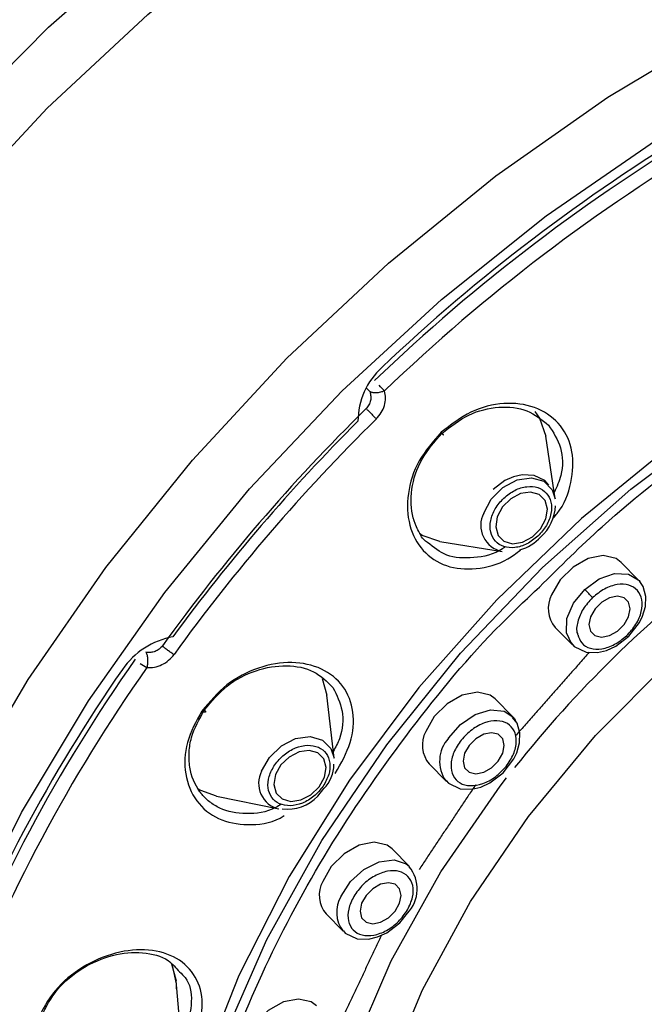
# Model space of a CAD drawing. Header units: millimetres. Extents: x 4906.17 to 4907.31, y 4759.5 to 4761.8.
# Tile 24 of 39: x 4906.7342 to 4906.7497, y 4760.6837 to 4760.7082. Entities that reach past the tile are written whole.
import ezdxf

# ---------------------------------------------------------------- set-up
doc = ezdxf.new("R2010")
doc.units = ezdxf.units.MM
doc.layers.add('SANINDUSA', color=3, linetype='Continuous')

msp = doc.modelspace()

# ---------------------------------------------------------------- linework, layer by layer
at = {"layer": 'SANINDUSA'}
for p, q in [((4906.742924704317, 4760.698966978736), (4906.742842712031, 4760.699050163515)), ((4906.747532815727, 4760.696306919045), (4906.747294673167, 4760.697858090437)), ((4906.744665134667, 4760.695244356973), (4906.746214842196, 4760.694996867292)), ((4906.749595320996, 4760.694289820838), (4906.74916631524, 4760.69472506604)), ((4906.749711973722, 4760.694124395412), (4906.749628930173, 4760.694252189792)), ((4906.747528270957, 4760.693110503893), (4906.747957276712, 4760.692675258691)), ((4906.741739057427, 4760.691837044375), (4906.74185480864, 4760.691426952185)), ((4906.742037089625, 4760.689858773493), (4906.74185480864, 4760.691426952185)), ((4906.746479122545, 4760.690886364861), (4906.746039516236, 4760.691332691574)), ((4906.744401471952, 4760.689718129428), (4906.744830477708, 4760.689282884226)), ((4906.741635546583, 4760.688919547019), (4906.741785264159, 4760.689105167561)), ((4906.744830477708, 4760.689282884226), (4906.744816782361, 4760.689297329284)), ((4906.739118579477, 4760.688913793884), (4906.740665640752, 4760.68859913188)), ((4906.743907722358, 4760.687172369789), (4906.743479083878, 4760.687607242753)), ((4906.741841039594, 4760.685992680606), (4906.742265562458, 4760.685562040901)), ((4906.743674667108, 4760.685770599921), (4906.743857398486, 4760.686008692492)), ((4906.7380020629, 4760.684752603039), (4906.738113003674, 4760.684331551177)), ((4906.738257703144, 4760.682727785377), (4906.738113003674, 4760.684331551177))]:
    msp.add_line(p, q, dxfattribs=at)
at = {"layer": 'SANINDUSA', "flags": 128}
for points in [[(4906.722601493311, 4760.677883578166), (4906.722564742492, 4760.678354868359), (4906.722541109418, 4760.681022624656), (4906.722819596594, 4760.683793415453), (4906.723397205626, 4760.686637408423), (4906.724267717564, 4760.689523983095), (4906.725421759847, 4760.692422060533), (4906.726846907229, 4760.695300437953), (4906.728527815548, 4760.698128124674), (4906.730446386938, 4760.700874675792), (4906.73258196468, 4760.703510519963), (4906.734911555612, 4760.706007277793), (4906.737410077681, 4760.708338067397), (4906.740050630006, 4760.710477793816), (4906.742804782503, 4760.712403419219), (4906.745642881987, 4760.714094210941), (4906.74853437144, 4760.715531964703), (4906.751448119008, 4760.716701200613), (4906.754352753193, 4760.717589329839), (4906.757217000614, 4760.718186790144), (4906.760010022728, 4760.71848714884), (4906.762701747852, 4760.718487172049), (4906.76351633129, 4760.718425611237)], [(4906.722595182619, 4760.6744448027), (4906.722327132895, 4760.675291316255), (4906.721795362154, 4760.677735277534), (4906.721567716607, 4760.680331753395), (4906.721646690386, 4760.683052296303), (4906.722031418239, 4760.685867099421), (4906.722717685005, 4760.688745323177), (4906.723697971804, 4760.691655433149), (4906.724961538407, 4760.694565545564), (4906.726494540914, 4760.69744377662), (4906.728280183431, 4760.700258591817), (4906.730298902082, 4760.70297915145), (4906.732528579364, 4760.705575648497), (4906.734944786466, 4760.708019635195), (4906.737521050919, 4760.710284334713)], [(4906.730167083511, 4760.683110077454), (4906.731319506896, 4760.686041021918), (4906.732747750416, 4760.688953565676), (4906.734436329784, 4760.691816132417), (4906.736366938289, 4760.694597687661), (4906.738518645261, 4760.697268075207), (4906.740868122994, 4760.699798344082), (4906.743389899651, 4760.702161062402), (4906.746056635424, 4760.704330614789), (4906.748839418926, 4760.706283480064), (4906.751708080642, 4760.707998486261), (4906.754631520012, 4760.709457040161)], [(4906.734273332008, 4760.688515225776), (4906.735935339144, 4760.691285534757), (4906.737831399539, 4760.69397381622), (4906.739940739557, 4760.696550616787), (4906.742240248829, 4760.698987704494), (4906.74470473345, 4760.701258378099), (4906.747307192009, 4760.703337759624), (4906.750019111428, 4760.705203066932), (4906.752810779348, 4760.706833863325), (4906.755651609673, 4760.708212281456)], [(4906.743091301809, 4760.664581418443), (4906.742801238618, 4760.664768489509), (4906.741266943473, 4760.666007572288), (4906.739988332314, 4760.667503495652), (4906.738984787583, 4760.669233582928), (4906.738271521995, 4760.671171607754), (4906.737859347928, 4760.673288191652), (4906.737754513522, 4760.675551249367), (4906.737958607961, 4760.67792647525), (4906.738468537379, 4760.680377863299), (4906.739276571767, 4760.682868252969), (4906.740370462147, 4760.685359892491), (4906.741733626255, 4760.68781501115), (4906.743345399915, 4760.69019639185), (4906.745181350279, 4760.692467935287), (4906.747213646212, 4760.694595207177), (4906.749411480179, 4760.696545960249), (4906.751741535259, 4760.698290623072), (4906.754168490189, 4760.699802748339), (4906.756655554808, 4760.701059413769), (4906.759165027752, 4760.702041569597), (4906.761658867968, 4760.702734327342)], [(4906.760201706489, 4760.702629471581), (4906.757715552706, 4760.701778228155), (4906.755234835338, 4760.700653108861), (4906.752795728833, 4760.699270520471), (4906.750433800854, 4760.697650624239), (4906.748183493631, 4760.695817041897), (4906.746077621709, 4760.693796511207), (4906.744146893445, 4760.691618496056), (4906.742419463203, 4760.689314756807), (4906.740920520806, 4760.686918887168), (4906.73967192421, 4760.684465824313), (4906.738691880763, 4760.681991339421)], [(4906.747022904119, 4760.698475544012), (4906.747142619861, 4760.698303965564), (4906.747294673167, 4760.697858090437)], [(4906.747375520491, 4760.696639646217), (4906.747273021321, 4760.696759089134), (4906.747008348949, 4760.696884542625), (4906.74671094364, 4760.696901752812), (4906.746495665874, 4760.696854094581), (4906.74627721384, 4760.696756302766), (4906.745992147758, 4760.696538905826)], [(4906.745753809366, 4760.695947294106), (4906.745941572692, 4760.696296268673), (4906.746232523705, 4760.696586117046), (4906.746582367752, 4760.696772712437), (4906.746937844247, 4760.69682764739), (4906.747244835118, 4760.696742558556), (4906.747456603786, 4760.69653039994), (4906.747532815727, 4760.696306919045)], [(4906.746090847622, 4760.695857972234), (4906.7460518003, 4760.695610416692), (4906.746110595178, 4760.695396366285), (4906.746258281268, 4760.695248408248), (4906.746472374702, 4760.695189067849), (4906.746720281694, 4760.695227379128), (4906.746964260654, 4760.695357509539), (4906.747167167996, 4760.695559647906), (4906.747298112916, 4760.695803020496), (4906.747337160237, 4760.696050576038), (4906.74727836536, 4760.696264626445), (4906.74713067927, 4760.696412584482), (4906.746916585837, 4760.696471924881), (4906.746668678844, 4760.696433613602), (4906.746424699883, 4760.696303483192), (4906.746221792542, 4760.696101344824), (4906.746090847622, 4760.695857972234)], [(4906.744665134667, 4760.695244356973), (4906.744224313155, 4760.6953967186), (4906.744156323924, 4760.695438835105)], [(4906.74916631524, 4760.69472506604), (4906.749041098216, 4760.694818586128), (4906.748723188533, 4760.694892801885), (4906.748348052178, 4760.694818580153), (4906.747972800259, 4760.69460722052), (4906.747654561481, 4760.694290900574), (4906.747441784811, 4760.693917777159)], [(4906.748264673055, 4760.694055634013), (4906.74862367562, 4760.694313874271), (4906.74900591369, 4760.694445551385), (4906.749353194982, 4760.69443061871), (4906.749595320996, 4760.694289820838)], [(4906.749595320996, 4760.694289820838), (4906.749612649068, 4760.694271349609), (4906.749628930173, 4760.694252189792)], [(4906.760573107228, 4760.668252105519), (4906.758341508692, 4760.667297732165), (4906.756115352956, 4760.666625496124), (4906.753936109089, 4760.66624791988), (4906.751844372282, 4760.666172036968), (4906.749879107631, 4760.666399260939), (4906.748076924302, 4760.666925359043), (4906.746471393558, 4760.667740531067), (4906.745092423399, 4760.668829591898), (4906.74396570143, 4760.670172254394), (4906.743112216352, 4760.671743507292), (4906.742547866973, 4760.673514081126), (4906.742283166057, 4760.675450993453), (4906.74232304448, 4760.677518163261), (4906.742666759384, 4760.67967708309), (4906.743307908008, 4760.681887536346), (4906.744234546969, 4760.684108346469), (4906.745429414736, 4760.686298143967), (4906.746870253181, 4760.688416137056), (4906.748530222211, 4760.690422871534), (4906.750378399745, 4760.692280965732), (4906.752380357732, 4760.693955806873)], [(4906.747957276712, 4760.692675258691), (4906.747939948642, 4760.692693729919), (4906.747807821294, 4760.692973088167), (4906.747823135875, 4760.693330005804), (4906.74798356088, 4760.693710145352), (4906.748264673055, 4760.694055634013)], [(4906.74936189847, 4760.692888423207), (4906.749628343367, 4760.693235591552), (4906.74970096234, 4760.693385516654), (4906.749772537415, 4760.693632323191), (4906.749781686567, 4760.69387940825), (4906.749713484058, 4760.694122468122), (4906.749711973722, 4760.694124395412)], [(4906.748408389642, 4760.693376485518), (4906.748369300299, 4760.693181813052), (4906.748408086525, 4760.693016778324), (4906.748518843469, 4760.692906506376), (4906.748684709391, 4760.692867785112), (4906.748880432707, 4760.692906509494), (4906.749076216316, 4760.693016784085), (4906.74924225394, 4760.693181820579), (4906.749353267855, 4760.693376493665), (4906.749392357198, 4760.693571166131), (4906.749353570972, 4760.693736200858), (4906.749242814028, 4760.693846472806), (4906.749076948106, 4760.69388519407), (4906.74888122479, 4760.693846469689), (4906.74868544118, 4760.693736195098), (4906.748519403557, 4760.693571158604), (4906.748408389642, 4760.693376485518)], [(4906.747928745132, 4760.692728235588), (4906.748003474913, 4760.692632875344), (4906.748296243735, 4760.692494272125), (4906.748582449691, 4760.69248443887), (4906.748807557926, 4760.692537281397), (4906.74903419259, 4760.69263990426), (4906.74936189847, 4760.692888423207)], [(4906.746039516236, 4760.691332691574), (4906.745914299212, 4760.691426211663), (4906.745596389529, 4760.691500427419), (4906.745221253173, 4760.691426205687), (4906.744846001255, 4760.691214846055), (4906.744527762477, 4760.690898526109), (4906.744314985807, 4760.690525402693)], [(4906.744882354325, 4760.690358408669), (4906.745174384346, 4760.69069671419), (4906.745538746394, 4760.69094267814), (4906.745919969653, 4760.691058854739), (4906.746260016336, 4760.691027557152), (4906.746479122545, 4760.690886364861)], [(4906.746235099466, 4760.689496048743), (4906.746501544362, 4760.689843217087), (4906.746574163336, 4760.689993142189), (4906.746645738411, 4760.690239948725), (4906.746654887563, 4760.690487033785), (4906.746586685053, 4760.690730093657), (4906.74647284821, 4760.690875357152)], [(4906.746479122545, 4760.690886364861), (4906.746507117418, 4760.690853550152), (4906.746544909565, 4760.69079837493)], [(4906.740238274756, 4760.689538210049), (4906.740431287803, 4760.689881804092), (4906.740727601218, 4760.690166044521), (4906.741082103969, 4760.690347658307), (4906.741440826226, 4760.690398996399), (4906.741749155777, 4760.690312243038), (4906.741960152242, 4760.690100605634), (4906.742037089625, 4760.689858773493)], [(4906.745281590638, 4760.689984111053), (4906.745242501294, 4760.689789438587), (4906.745281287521, 4760.689624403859), (4906.745392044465, 4760.689514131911), (4906.745557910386, 4760.689475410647), (4906.745753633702, 4760.689514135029), (4906.745949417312, 4760.68962440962), (4906.746115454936, 4760.689789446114), (4906.74622646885, 4760.6899841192), (4906.746265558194, 4760.690178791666), (4906.746226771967, 4760.690343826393), (4906.746116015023, 4760.690454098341), (4906.745950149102, 4760.690492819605), (4906.745754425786, 4760.690454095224), (4906.745558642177, 4760.690343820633), (4906.745392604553, 4760.690178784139), (4906.745281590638, 4760.689984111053)], [(4906.740582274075, 4760.689452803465), (4906.740540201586, 4760.689208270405), (4906.740597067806, 4760.688996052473), (4906.740744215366, 4760.688848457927), (4906.740959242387, 4760.688787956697), (4906.741209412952, 4760.688823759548), (4906.741456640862, 4760.68895041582), (4906.741663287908, 4760.689148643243), (4906.74179789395, 4760.689388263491), (4906.741839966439, 4760.689632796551), (4906.74178310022, 4760.689845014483), (4906.741635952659, 4760.689992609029), (4906.741420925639, 4760.690053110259), (4906.741170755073, 4760.690017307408), (4906.740923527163, 4760.689890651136), (4906.740716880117, 4760.689692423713), (4906.740582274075, 4760.689452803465)], [(4906.741447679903, 4760.67441598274), (4906.741305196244, 4760.676031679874), (4906.741401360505, 4760.678142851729), (4906.741797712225, 4760.68033819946), (4906.742487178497, 4760.682578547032), (4906.743457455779, 4760.684823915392), (4906.74469122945, 4760.687034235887), (4906.746166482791, 4760.689170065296), (4906.746322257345, 4760.689372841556)], [(4906.744822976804, 4760.68930902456), (4906.744876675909, 4760.689240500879), (4906.745169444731, 4760.689101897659), (4906.745455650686, 4760.689092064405), (4906.745680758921, 4760.689144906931), (4906.745907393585, 4760.689247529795), (4906.746235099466, 4760.689496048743)], [(4906.739118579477, 4760.688913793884), (4906.73872921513, 4760.689058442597), (4906.738656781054, 4760.689103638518)], [(4906.761785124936, 4760.660763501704), (4906.758944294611, 4760.659385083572), (4906.756085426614, 4760.65827414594), (4906.7532398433, 4760.657442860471), (4906.750438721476, 4760.656900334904), (4906.747712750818, 4760.656652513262), (4906.745091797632, 4760.656702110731), (4906.742604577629, 4760.657048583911), (4906.740278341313, 4760.657688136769), (4906.738138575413, 4760.658613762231), (4906.736208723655, 4760.659815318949), (4906.734509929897, 4760.661279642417), (4906.73306080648, 4760.662990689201), (4906.731877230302, 4760.664929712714), (4906.730972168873, 4760.667075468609), (4906.730355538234, 4760.669404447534), (4906.73003409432, 4760.671891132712), (4906.730011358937, 4760.674508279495), (4906.73028758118, 4760.677227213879), (4906.730859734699, 4760.680018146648), (4906.731721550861, 4760.682850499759), (4906.732863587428, 4760.685693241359), (4906.734273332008, 4760.688515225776)], [(4906.743479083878, 4760.687607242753), (4906.743353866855, 4760.687700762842), (4906.743035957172, 4760.687774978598), (4906.742660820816, 4760.687700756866), (4906.742285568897, 4760.687489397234), (4906.741967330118, 4760.687173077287), (4906.741754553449, 4760.686799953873)], [(4906.742211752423, 4760.686432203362), (4906.742446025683, 4760.686799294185), (4906.742778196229, 4760.687100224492), (4906.743157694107, 4760.68728918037), (4906.743526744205, 4760.687337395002), (4906.743829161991, 4760.687237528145), (4906.743907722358, 4760.687172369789)], [(4906.74272115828, 4760.686258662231), (4906.742682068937, 4760.686063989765), (4906.742720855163, 4760.685898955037), (4906.742831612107, 4760.685788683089), (4906.742997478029, 4760.685749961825), (4906.743193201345, 4760.685788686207), (4906.743388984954, 4760.685898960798), (4906.743555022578, 4760.686063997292), (4906.743666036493, 4760.686258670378), (4906.743705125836, 4760.686453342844), (4906.74366633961, 4760.686618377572), (4906.743555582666, 4760.68672864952), (4906.743389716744, 4760.686767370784), (4906.743193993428, 4760.686728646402), (4906.742998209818, 4760.686618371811), (4906.742832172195, 4760.686453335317), (4906.74272115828, 4760.686258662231)], [(4906.742273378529, 4760.685569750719), (4906.742316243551, 4760.685515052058), (4906.742609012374, 4760.685376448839), (4906.742895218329, 4760.685366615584), (4906.743120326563, 4760.68541945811), (4906.743346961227, 4760.685522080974), (4906.743674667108, 4760.685770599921)], [(4906.738010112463, 4760.684751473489), (4906.73811546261, 4760.68425250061), (4906.738113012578, 4760.684130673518)], [(4906.741596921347, 4760.683711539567), (4906.741471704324, 4760.683805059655), (4906.741153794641, 4760.683879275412), (4906.740778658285, 4760.68380505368), (4906.740403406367, 4760.683593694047), (4906.740085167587, 4760.683277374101), (4906.739872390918, 4760.682904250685)]]:
    msp.add_lwpolyline(points, dxfattribs=at)
at = {"layer": 'SANINDUSA'}
for centre, radius, start, end in [((4906.774621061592, 4760.666363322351), 0.04558651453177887, 120.6896962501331, 133.845578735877), ((4906.774816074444, 4760.666170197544), 0.04597474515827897, 121.127590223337, 133.4076847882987), ((4906.774653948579, 4760.666329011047), 0.04527780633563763, 120.6896962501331, 133.845578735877), ((4906.744480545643, 4760.698210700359), 0.001851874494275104, 132.7740481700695, 179.4027106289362), ((4906.730980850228, 4760.687415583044), 0.01689141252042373, 43.22438749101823, 43.87955807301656), ((4906.774984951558, 4760.665817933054), 0.04587707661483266, 134.4902399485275, 144.2027291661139), ((4906.77510590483, 4760.665693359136), 0.04597170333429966, 134.9475520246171, 143.7454170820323), ((4906.775012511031, 4760.66579022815), 0.04555616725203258, 134.4902399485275, 144.2027291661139), ((4906.746341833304, 4760.695645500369), 0.0006609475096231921, 152.8315742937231, 258.9225970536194), ((4906.746462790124, 4760.69616197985), 0.001072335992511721, 311.1876084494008, 358.4778784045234), ((4906.746363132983, 4760.69608462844), 0.00108707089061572, 285.5886558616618, 317.8401841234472), ((4906.769680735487, 4760.671235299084), 0.02957364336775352, 127.3006038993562, 141.5422149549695), ((4906.743472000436, 4760.68935356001), 0.006714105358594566, 42.04298304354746, 44.45330179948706), ((4906.748083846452, 4760.693578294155), 0.0007262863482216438, 152.1328471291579, 220.0971188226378), ((4906.738406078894, 4760.690931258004), 0.001983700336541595, 100.7977464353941, 145.1125478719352), ((4906.749092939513, 4760.692694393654), 0.0002964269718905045, 34.84463216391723, 44.74491093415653), ((4906.769896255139, 4760.66918284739), 0.04013662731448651, 144.7968356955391, 159.121877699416), ((4906.770045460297, 4760.669008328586), 0.04047609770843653, 145.2736088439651, 158.6451045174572), ((4906.769961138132, 4760.669129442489), 0.03986482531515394, 144.7968356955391, 159.121877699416), ((4906.738053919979, 4760.693327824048), 0.001387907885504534, 233.2677208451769, 241.2837452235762), ((4906.744957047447, 4760.69018591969), 0.0007262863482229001, 152.1328471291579, 220.0971188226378), ((4906.745502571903, 4760.689787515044), 0.0008429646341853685, 137.3712652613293, 215.556266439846), ((4906.74117145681, 4760.68970975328), 0.0008615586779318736, 315.4336452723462, 0.00460622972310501), ((4906.740814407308, 4760.689233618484), 0.0006516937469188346, 152.1353467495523, 256.8043596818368), ((4906.74087263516, 4760.6896453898), 0.001053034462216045, 263.1435872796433, 316.4263187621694), ((4906.743242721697, 4760.686610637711), 0.0008603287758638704, 315.5995605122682, 40.18240030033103), ((4906.742396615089, 4760.686460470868), 0.000726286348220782, 152.1328471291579, 220.0971188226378), ((4906.742866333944, 4760.686035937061), 0.0007651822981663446, 148.8103988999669, 218.2668241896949)]:
    msp.add_arc(centre, radius, start, end, dxfattribs=at)
for points, knots in [([(4906.747139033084, 4760.694112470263), (4906.747651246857, 4760.694621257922), (4906.748986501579, 4760.695947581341), (4906.751390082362, 4760.697797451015), (4906.754248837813, 4760.699608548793), (4906.756708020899, 4760.700871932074), (4906.758185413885, 4760.701372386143), (4906.758675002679, 4760.701538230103)], [0, 0, 0, 0, 0.1511283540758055, 0.3939660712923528, 0.6368037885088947, 0.8796415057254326, 1, 1, 1, 1]), ([(4906.742924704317, 4760.698966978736), (4906.742935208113, 4760.698929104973), (4906.742955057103, 4760.698857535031), (4906.742946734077, 4760.698742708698), (4906.742910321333, 4760.698633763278), (4906.742859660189, 4760.698574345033), (4906.742834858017, 4760.698545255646)], [0, 0, 0, 0, 0.2646752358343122, 0.5001560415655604, 0.7552914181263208, 1, 1, 1, 1]), ([(4906.743289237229, 4760.698983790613), (4906.743255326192, 4760.698971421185), (4906.74318737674, 4760.698946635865), (4906.743081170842, 4760.698932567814), (4906.742986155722, 4760.698937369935), (4906.742945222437, 4760.698957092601), (4906.742924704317, 4760.698966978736)], [0, 0, 0, 0, 0.2497191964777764, 0.5003764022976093, 0.7495598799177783, 1, 1, 1, 1]), ([(4906.743087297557, 4760.698288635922), (4906.743131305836, 4760.698338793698), (4906.743219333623, 4760.698439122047), (4906.743294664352, 4760.698621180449), (4906.743324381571, 4760.698808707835), (4906.743300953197, 4760.698925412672), (4906.743289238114, 4760.698983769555)], [0, 0, 0, 0, 0.2499290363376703, 0.4999218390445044, 0.7499417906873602, 1, 1, 1, 1]), ([(4906.747467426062, 4760.695806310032), (4906.747527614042, 4760.695877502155), (4906.747782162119, 4760.69617858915), (4906.747981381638, 4760.696819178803), (4906.747983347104, 4760.6975855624), (4906.747647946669, 4760.698220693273), (4906.747044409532, 4760.698620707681), (4906.746265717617, 4760.698720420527), (4906.745417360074, 4760.698515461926), (4906.744939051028, 4760.698142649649), (4906.744700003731, 4760.697956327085)], [0, 0, 0, 0, 0.04233115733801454, 0.1790276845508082, 0.3158413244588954, 0.4527280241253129, 0.5896290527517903, 0.7265245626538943, 0.8633235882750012, 1, 1, 1, 1]), ([(4906.744715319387, 4760.697929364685), (4906.744933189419, 4760.698099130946), (4906.745369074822, 4760.698438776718), (4906.746139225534, 4760.69862214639), (4906.746865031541, 4760.69854357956), (4906.747198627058, 4760.698270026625), (4906.747365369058, 4760.698133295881)], [0, 0, 0, 0, 0.2498938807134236, 0.4999544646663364, 0.7500608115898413, 1, 1, 1, 1]), ([(4906.747365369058, 4760.698133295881), (4906.747481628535, 4760.697956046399), (4906.747714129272, 4760.697601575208), (4906.74773727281, 4760.69697993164), (4906.747570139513, 4760.696603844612), (4906.747508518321, 4760.696465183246)], [0, 0, 0, 0, 0.3870310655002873, 0.7740014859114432, 1, 1, 1, 1]), ([(4906.744700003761, 4760.697956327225), (4906.744499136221, 4760.697727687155), (4906.744097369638, 4760.697270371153), (4906.743831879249, 4760.696424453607), (4906.743869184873, 4760.695625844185), (4906.744212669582, 4760.694980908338), (4906.744805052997, 4760.694589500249), (4906.745552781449, 4760.694526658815), (4906.746222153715, 4760.694692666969), (4906.746562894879, 4760.694951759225), (4906.746664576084, 4760.695029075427)], [0, 0, 0, 0, 0.1346645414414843, 0.2693502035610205, 0.4040499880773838, 0.5387535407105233, 0.6734424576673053, 0.8080981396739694, 0.9427342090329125, 1, 1, 1, 1]), ([(4906.744359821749, 4760.695220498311), (4906.74434297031, 4760.695230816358), (4906.74424303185, 4760.695292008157), (4906.744158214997, 4760.695455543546), (4906.744073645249, 4760.695621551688), (4906.744037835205, 4760.695720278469), (4906.744021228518, 4760.69577279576), (4906.74401337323, 4760.695799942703), (4906.74400955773, 4760.695813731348), (4906.744007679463, 4760.69582068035), (4906.744006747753, 4760.695824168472), (4906.744006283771, 4760.695825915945), (4906.74400605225, 4760.695826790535), (4906.744005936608, 4760.695827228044), (4906.744005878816, 4760.695827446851), (4906.744005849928, 4760.695827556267), (4906.744005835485, 4760.69582761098), (4906.744005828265, 4760.695827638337), (4906.743947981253, 4760.696046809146), (4906.743925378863, 4760.696537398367), (4906.744168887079, 4760.697308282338), (4906.744534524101, 4760.697723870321), (4906.744715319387, 4760.697929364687)], [0, 0, 0, 0, 0.02285903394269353, 0.1355668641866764, 0.1993921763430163, 0.2331708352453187, 0.2505257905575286, 0.2593195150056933, 0.2637454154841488, 0.2659656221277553, 0.2670775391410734, 0.2676339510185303, 0.2679122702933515, 0.2680514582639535, 0.268121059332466, 0.2681558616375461, 0.2681732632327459, 0.2681819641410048, 0.2681863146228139, 0.5121482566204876, 0.7587736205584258, 1, 1, 1, 1]), ([(4906.744715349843, 4760.69792933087), (4906.744722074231, 4760.697922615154), (4906.744735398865, 4760.697909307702), (4906.744748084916, 4760.697897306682), (4906.744754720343, 4760.697891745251), (4906.744755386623, 4760.697892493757), (4906.744750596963, 4760.697898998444), (4906.744739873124, 4760.697911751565), (4906.74472325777, 4760.697930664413), (4906.744707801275, 4760.697947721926), (4906.744700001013, 4760.697956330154)], [0, 0, 0, 0, 0.1313504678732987, 0.2602760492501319, 0.3838919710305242, 0.4999961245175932, 0.6161008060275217, 0.7397183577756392, 0.8686465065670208, 1, 1, 1, 1]), ([(4906.746251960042, 4760.696321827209), (4906.746341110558, 4760.696392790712), (4906.746519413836, 4760.696534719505), (4906.746828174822, 4760.696624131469), (4906.74710929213, 4760.696600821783), (4906.747325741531, 4760.69646191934), (4906.747443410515, 4760.696229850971), (4906.747443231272, 4760.695941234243), (4906.747331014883, 4760.695633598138), (4906.747178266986, 4760.695463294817), (4906.747101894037, 4760.695378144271)], [0, 0, 0, 0, 0.1249982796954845, 0.2499997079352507, 0.374999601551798, 0.4999998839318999, 0.6250002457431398, 0.7500002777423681, 0.8750017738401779, 1, 1, 1, 1]), ([(4906.747101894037, 4760.695378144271), (4906.747012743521, 4760.695307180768), (4906.746834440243, 4760.695165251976), (4906.746525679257, 4760.695075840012), (4906.746244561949, 4760.695099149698), (4906.746028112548, 4760.695238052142), (4906.745910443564, 4760.69547012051), (4906.745910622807, 4760.695758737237), (4906.746022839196, 4760.696066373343), (4906.746175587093, 4760.696236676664), (4906.746251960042, 4760.696321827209)], [0, 0, 0, 0, 0.1249982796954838, 0.2499997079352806, 0.3749996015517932, 0.4999998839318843, 0.6250002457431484, 0.7500002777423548, 0.8750017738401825, 1, 1, 1, 1]), ([(4906.746285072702, 4760.695107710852), (4906.746264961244, 4760.6950931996), (4906.746025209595, 4760.694920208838), (4906.745496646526, 4760.69481302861), (4906.744823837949, 4760.694840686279), (4906.744509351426, 4760.69509810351), (4906.744359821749, 4760.695220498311)], [0, 0, 0, 0, 0.0305403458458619, 0.3640759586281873, 0.6976356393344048, 1, 1, 1, 1]), ([(4906.739564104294, 4760.668739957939), (4906.739225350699, 4760.669464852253), (4906.738547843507, 4760.67091464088), (4906.738064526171, 4760.673431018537), (4906.737987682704, 4760.676130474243), (4906.738355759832, 4760.67898238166), (4906.739150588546, 4760.681917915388), (4906.740358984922, 4760.684874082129), (4906.741948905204, 4760.687791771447), (4906.743905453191, 4760.690587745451), (4906.745655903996, 4760.692719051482), (4906.746819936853, 4760.693812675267), (4906.747139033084, 4760.694112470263)], [0, 0, 0, 0, 0.106636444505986, 0.2132728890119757, 0.3199093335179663, 0.4265457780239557, 0.5331822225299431, 0.6398186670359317, 0.7464551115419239, 0.8530915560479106, 0.959728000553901, 1, 1, 1, 1]), ([(4906.749303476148, 4760.692903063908), (4906.749387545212, 4760.692995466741), (4906.749555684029, 4760.693180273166), (4906.749687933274, 4760.693506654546), (4906.749701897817, 4760.693808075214), (4906.749589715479, 4760.694045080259), (4906.749369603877, 4760.694180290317), (4906.749076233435, 4760.694191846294), (4906.748748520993, 4760.694084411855), (4906.748554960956, 4760.693928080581), (4906.748458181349, 4760.693849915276)], [0, 0, 0, 0, 0.1249991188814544, 0.2499992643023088, 0.3749994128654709, 0.4999999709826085, 0.6250003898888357, 0.7500003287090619, 0.8750006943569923, 1, 1, 1, 1]), ([(4906.748458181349, 4760.693849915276), (4906.74837345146, 4760.693757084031), (4906.748203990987, 4760.69357142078), (4906.748081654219, 4760.69325146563), (4906.748045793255, 4760.693025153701), (4906.748086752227, 4760.692942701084), (4906.748089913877, 4760.692936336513)], [0, 0, 0, 0, 0.3242894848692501, 0.6485816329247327, 0.9728737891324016, 1, 1, 1, 1]), ([(4906.748089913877, 4760.692936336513), (4906.748116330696, 4760.692860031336), (4906.748171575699, 4760.692700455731), (4906.748393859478, 4760.692573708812), (4906.748684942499, 4760.692560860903), (4906.749013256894, 4760.692668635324), (4906.74920673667, 4760.692824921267), (4906.749303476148, 4760.692903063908)], [0, 0, 0, 0, 0.1863894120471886, 0.3897927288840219, 0.5931952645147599, 0.7965984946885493, 1, 1, 1, 1]), ([(4906.737774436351, 4760.692652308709), (4906.737749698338, 4760.692623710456), (4906.73769918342, 4760.692565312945), (4906.737595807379, 4760.692511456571), (4906.737481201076, 4760.692483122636), (4906.737405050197, 4760.692489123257), (4906.737364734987, 4760.692492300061)], [0, 0, 0, 0, 0.2447822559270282, 0.4998443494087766, 0.7352114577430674, 1, 1, 1, 1]), ([(4906.737364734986, 4760.692492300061), (4906.737374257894, 4760.692469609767), (4906.737393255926, 4760.692424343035), (4906.737406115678, 4760.692323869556), (4906.737405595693, 4760.692213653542), (4906.737393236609, 4760.6921449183), (4906.737387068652, 4760.692110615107)], [0, 0, 0, 0, 0.2504401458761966, 0.499623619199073, 0.7502808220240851, 1, 1, 1, 1]), ([(4906.737387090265, 4760.692110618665), (4906.737449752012, 4760.692111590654), (4906.737575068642, 4760.692113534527), (4906.737762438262, 4760.692178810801), (4906.737934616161, 4760.692284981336), (4906.738019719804, 4760.692386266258), (4906.738062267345, 4760.692436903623)], [0, 0, 0, 0, 0.2500543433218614, 0.5000812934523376, 0.7500657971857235, 0.9999999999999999, 0.9999999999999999, 0.9999999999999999, 0.9999999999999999]), ([(4906.742068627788, 4760.689483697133), (4906.742212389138, 4760.689737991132), (4906.742499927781, 4760.690246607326), (4906.742555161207, 4760.691027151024), (4906.742303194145, 4760.691679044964), (4906.741756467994, 4760.692120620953), (4906.741001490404, 4760.692286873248), (4906.740158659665, 4760.692146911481), (4906.739335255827, 4760.691724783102), (4906.738947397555, 4760.691262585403), (4906.738753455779, 4760.69103147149)], [0, 0, 0, 0, 0.1249779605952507, 0.2499697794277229, 0.3749788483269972, 0.5000168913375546, 0.625018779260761, 0.7499747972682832, 0.874979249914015, 1, 1, 1, 1]), ([(4906.738818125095, 4760.691061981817), (4906.738994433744, 4760.691272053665), (4906.739347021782, 4760.6916921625), (4906.740097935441, 4760.692076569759), (4906.740863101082, 4760.692200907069), (4906.741568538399, 4760.692059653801), (4906.741862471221, 4760.691763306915), (4906.742009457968, 4760.691615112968)], [0, 0, 0, 0, 0.2000421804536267, 0.4000511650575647, 0.5999733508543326, 0.799958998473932, 1, 1, 1, 1]), ([(4906.742009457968, 4760.691615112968), (4906.742102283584, 4760.69143030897), (4906.742287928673, 4760.6910607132), (4906.742253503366, 4760.690468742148), (4906.74207365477, 4760.690132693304), (4906.742017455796, 4760.690027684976)], [0, 0, 0, 0, 0.4074306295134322, 0.8148343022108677, 1, 1, 1, 1]), ([(4906.738753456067, 4760.691031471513), (4906.738611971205, 4760.690774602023), (4906.738328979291, 4760.690260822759), (4906.738303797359, 4760.689447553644), (4906.738581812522, 4760.688767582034), (4906.739140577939, 4760.68830705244), (4906.739877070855, 4760.688173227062), (4906.740478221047, 4760.688239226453), (4906.74076526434, 4760.688414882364), (4906.740799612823, 4760.68843590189)], [0, 0, 0, 0, 0.1629528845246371, 0.3259313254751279, 0.4889268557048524, 0.6519269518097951, 0.8149093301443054, 0.9778514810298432, 1, 1, 1, 1]), ([(4906.738795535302, 4760.688917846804), (4906.738783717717, 4760.688930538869), (4906.738761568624, 4760.688954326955), (4906.738736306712, 4760.688985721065), (4906.738719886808, 4760.689006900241), (4906.738711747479, 4760.689017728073), (4906.738707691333, 4760.689023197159), (4906.738705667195, 4760.689025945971), (4906.738704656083, 4760.689027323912), (4906.738704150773, 4760.68902801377), (4906.738703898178, 4760.689028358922), (4906.738703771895, 4760.689028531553), (4906.738703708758, 4760.689028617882), (4906.738703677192, 4760.689028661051), (4906.738703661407, 4760.689028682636), (4906.738577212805, 4760.689201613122), (4906.73844361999, 4760.689526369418), (4906.738425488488, 4760.690002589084), (4906.738500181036, 4760.690493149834), (4906.738690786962, 4760.690834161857), (4906.738818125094, 4760.691061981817)], [0, 0, 0, 0, 0.02519392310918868, 0.047219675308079, 0.05838008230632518, 0.06399713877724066, 0.0668148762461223, 0.0682260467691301, 0.06893220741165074, 0.06928543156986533, 0.06946207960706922, 0.0695504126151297, 0.06959458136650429, 0.06961666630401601, 0.06962770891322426, 0.06963323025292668, 0.3792539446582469, 0.5473691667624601, 0.6976108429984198, 1, 1, 1, 1]), ([(4906.738818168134, 4760.691061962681), (4906.738824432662, 4760.691054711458), (4906.738836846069, 4760.69104034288), (4906.738845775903, 4760.691023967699), (4906.738847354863, 4760.691012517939), (4906.738841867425, 4760.691006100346), (4906.738829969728, 4760.691004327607), (4906.73881115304, 4760.691007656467), (4906.73878565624, 4760.691016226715), (4906.738764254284, 4760.691026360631), (4906.738753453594, 4760.691031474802)], [0, 0, 0, 0, 0.1313504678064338, 0.2602760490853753, 0.3838919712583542, 0.4999961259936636, 0.6161008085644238, 0.7397183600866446, 0.868646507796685, 1, 1, 1, 1]), ([(4906.746311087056, 4760.689656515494), (4906.746379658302, 4760.689757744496), (4906.74651680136, 4760.689960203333), (4906.746583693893, 4760.690280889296), (4906.746530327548, 4760.690552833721), (4906.746357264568, 4760.690739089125), (4906.746092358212, 4760.690810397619), (4906.745777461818, 4760.690755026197), (4906.745452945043, 4760.690585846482), (4906.745282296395, 4760.690403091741), (4906.745196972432, 4760.690311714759)], [0, 0, 0, 0, 0.1249991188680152, 0.2499992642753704, 0.3749994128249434, 0.4999999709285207, 0.6250003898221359, 0.7500003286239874, 0.875000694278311, 1, 1, 1, 1]), ([(4906.745196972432, 4760.690311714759), (4906.745128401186, 4760.690210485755), (4906.744991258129, 4760.69000802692), (4906.744924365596, 4760.689687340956), (4906.74497773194, 4760.689415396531), (4906.74515079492, 4760.689229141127), (4906.745415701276, 4760.689157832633), (4906.74573059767, 4760.689213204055), (4906.746055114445, 4760.689382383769), (4906.746225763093, 4760.68956513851), (4906.746311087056, 4760.689656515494)], [0, 0, 0, 0, 0.1249991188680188, 0.2499992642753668, 0.374999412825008, 0.4999999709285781, 0.6250003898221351, 0.7500003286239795, 0.8750006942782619, 1, 1, 1, 1]), ([(4906.740564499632, 4760.689698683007), (4906.740636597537, 4760.689786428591), (4906.740780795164, 4760.68996192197), (4906.741080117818, 4760.69013353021), (4906.741385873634, 4760.690201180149), (4906.741659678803, 4760.690150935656), (4906.7418582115, 4760.68999116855), (4906.741949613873, 4760.689746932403), (4906.74192814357, 4760.689451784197), (4906.741820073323, 4760.689260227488), (4906.741766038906, 4760.689164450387)], [0, 0, 0, 0, 0.1249982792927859, 0.2499997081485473, 0.3749996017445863, 0.4999998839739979, 0.6250002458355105, 0.7500002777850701, 0.8750017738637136, 1, 1, 1, 1]), ([(4906.741766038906, 4760.689164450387), (4906.741693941, 4760.689076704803), (4906.741549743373, 4760.688901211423), (4906.741250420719, 4760.688729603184), (4906.740944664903, 4760.688661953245), (4906.740670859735, 4760.688712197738), (4906.740472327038, 4760.688871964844), (4906.740380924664, 4760.689116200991), (4906.740402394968, 4760.689411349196), (4906.740510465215, 4760.689602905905), (4906.740564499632, 4760.689698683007)], [0, 0, 0, 0, 0.1249982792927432, 0.2499997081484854, 0.3749996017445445, 0.4999998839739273, 0.6250002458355, 0.7500002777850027, 0.8750017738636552, 0.9999999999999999, 0.9999999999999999, 0.9999999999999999, 0.9999999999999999]), ([(4906.740723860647, 4760.688716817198), (4906.740678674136, 4760.688688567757), (4906.740404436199, 4760.688517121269), (4906.739842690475, 4760.688448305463), (4906.739289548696, 4760.688549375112), (4906.738974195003, 4760.688748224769), (4906.738848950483, 4760.688858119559), (4906.73880364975, 4760.688908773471), (4906.738795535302, 4760.688917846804)], [0, 0, 0, 0, 0.06623372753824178, 0.4019739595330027, 0.7377858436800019, 0.8929550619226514, 0.9808256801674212, 1, 1, 1, 1]), ([(4906.743860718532, 4760.6860912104), (4906.74391079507, 4760.686196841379), (4906.744010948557, 4760.686408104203), (4906.744009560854, 4760.686709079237), (4906.743891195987, 4760.68693966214), (4906.743664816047, 4760.687067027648), (4906.743366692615, 4760.687071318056), (4906.743044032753, 4760.686951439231), (4906.742736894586, 4760.686727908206), (4906.742596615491, 4760.686526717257), (4906.742526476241, 4760.686426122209)], [0, 0, 0, 0, 0.1249991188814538, 0.2499992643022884, 0.374999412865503, 0.4999999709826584, 0.6250003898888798, 0.7500003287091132, 0.8750006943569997, 1, 1, 1, 1]), ([(4906.742526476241, 4760.686426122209), (4906.742476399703, 4760.686320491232), (4906.742376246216, 4760.686109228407), (4906.742377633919, 4760.685808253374), (4906.742495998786, 4760.68557767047), (4906.742722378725, 4760.685450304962), (4906.743020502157, 4760.685446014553), (4906.743343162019, 4760.685565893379), (4906.743650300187, 4760.685789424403), (4906.743790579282, 4760.685990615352), (4906.743860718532, 4760.6860912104)], [0, 0, 0, 0, 0.1249991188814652, 0.2499992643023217, 0.3749994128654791, 0.4999999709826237, 0.6250003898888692, 0.7500003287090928, 0.8750006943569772, 1, 1, 1, 1]), ([(4906.738621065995, 4760.6830108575), (4906.738691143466, 4760.68326845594), (4906.738831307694, 4760.683783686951), (4906.738637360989, 4760.684455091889), (4906.738163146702, 4760.6849282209), (4906.737450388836, 4760.685141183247), (4906.736610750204, 4760.685064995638), (4906.735778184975, 4760.684706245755), (4906.735054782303, 4760.68411334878), (4906.734794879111, 4760.683607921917), (4906.734664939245, 4760.683355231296)], [0, 0, 0, 0, 0.1249584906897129, 0.2499335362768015, 0.3749248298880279, 0.4999433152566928, 0.6249664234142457, 0.7499893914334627, 0.8750059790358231, 0.9999999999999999, 0.9999999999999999, 0.9999999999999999, 0.9999999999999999]), ([(4906.734763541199, 4760.683449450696), (4906.734881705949, 4760.683679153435), (4906.735118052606, 4760.684138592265), (4906.735775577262, 4760.684676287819), (4906.736536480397, 4760.685003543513), (4906.737295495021, 4760.685065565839), (4906.737898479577, 4760.684911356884), (4906.738112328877, 4760.684653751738), (4906.738198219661, 4760.684550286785)], [0, 0, 0, 0, 0.1763131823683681, 0.3526519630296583, 0.528992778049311, 0.7053245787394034, 0.8816460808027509, 1, 1, 1, 1]), ([(4906.738198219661, 4760.684550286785), (4906.738247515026, 4760.684506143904), (4906.738446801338, 4760.684327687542), (4906.738542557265, 4760.683820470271), (4906.738420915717, 4760.68335746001), (4906.738360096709, 4760.683125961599)], [0, 0, 0, 0, 0.1411388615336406, 0.570581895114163, 1, 1, 1, 1])]:
    msp.add_open_spline(points, degree=3, knots=knots, dxfattribs=at)
for points, degree in [([(4906.742834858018, 4760.698545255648), (4906.742853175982, 4760.698526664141), (4906.742889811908, 4760.698489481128), (4906.742957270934, 4760.698420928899), (4906.743026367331, 4760.698350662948), (4906.743066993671, 4760.698309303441), (4906.743087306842, 4760.698288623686)], 3), ([(4906.738062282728, 4760.692436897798), (4906.738037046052, 4760.692451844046), (4906.737986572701, 4760.692481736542), (4906.737906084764, 4760.692538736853), (4906.737830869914, 4760.692598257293), (4906.737793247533, 4760.692634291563), (4906.737774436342, 4760.692652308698)], 3), ([(4906.748375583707, 4760.69249154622), (4906.746536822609, 4760.69040661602)], 1), ([(4906.745553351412, 4760.689201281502), (4906.744151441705, 4760.687100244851)], 1), ([(4906.743219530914, 4760.685464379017), (4906.74216030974, 4760.683243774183)], 1)]:
    msp.add_open_spline(points, degree=degree, dxfattribs=at)

doc.saveas('drawing.dxf')
